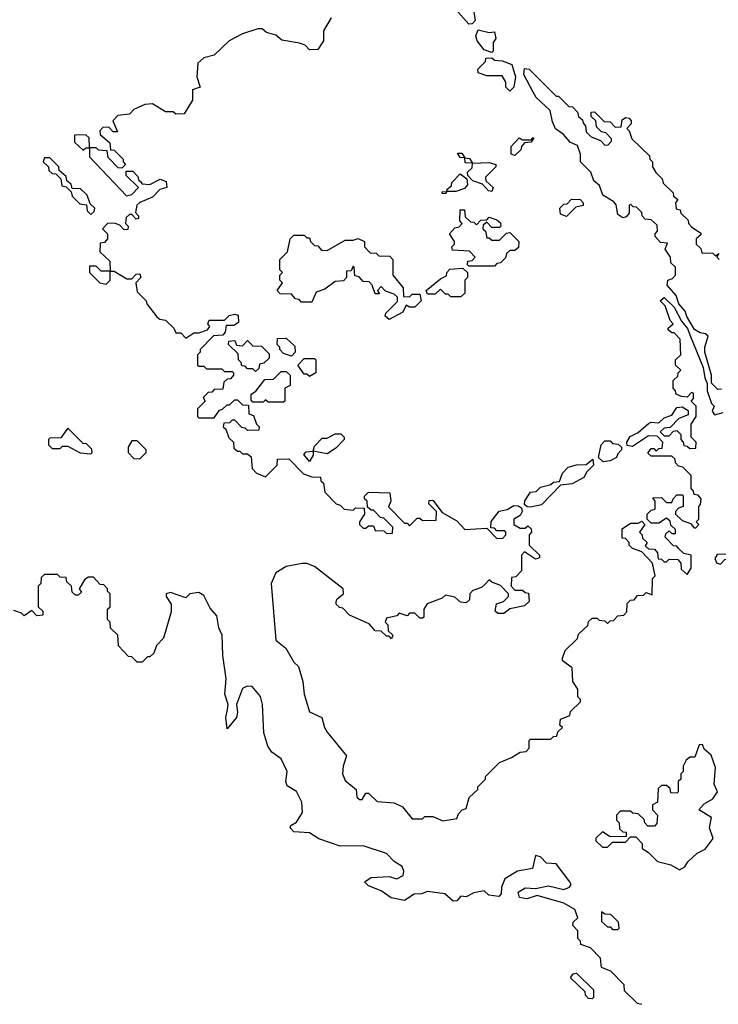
# Model space of a CAD drawing. Extents: x 2737958 to 2903317, y 894217 to 1030017.
# Tile 93 of 123: x 2848808 to 2851526, y 935909 to 939738. Entities that reach past the tile are written whole.
import ezdxf

# ---------------------------------------------------------------- set-up
doc = ezdxf.new("R2010")
doc.units = 0

msp = doc.modelspace()

# ---------------------------------------------------------------- linework, layer by layer
at = {"layer": '0CON05XD'}
for points in [[(2850571.7, 939791.7), (2850580, 939735), (2850568.3, 939721.7), (2850555, 939720), (2850505, 939777.5)], [(2850020, 939745), (2849990, 939695), (2849990, 939655), (2849968.3, 939621.7), (2849935, 939620), (2849918.3, 939638.3), (2849897, 939647), (2849828.3, 939658.3), (2849805, 939677.5), (2849768.3, 939688.3), (2849751.7, 939701.7), (2849735, 939702.5), (2849675, 939682.5), (2849622.5, 939655), (2849565, 939600), (2849525, 939590), (2849501.7, 939568.3), (2849497.5, 939515), (2849510, 939475), (2849480, 939465), (2849480, 939425), (2849448.3, 939371.7), (2849415, 939370), (2849405, 939380), (2849375, 939380), (2849325, 939410), (2849295, 939407.5), (2849251.7, 939388.3), (2849235, 939370), (2849190, 939365), (2849170, 939345), (2849188.3, 939301.7), (2849171.7, 939301.7), (2849155, 939320), (2849131.7, 939318.3), (2849120, 939305), (2849121.7, 939291.7), (2849158.3, 939258.3), (2849161.7, 939231.7), (2849175, 939230), (2849210, 939195), (2849210, 939185), (2849220, 939175), (2849205, 939160), (2849191.7, 939161.7), (2849151.7, 939201.7), (2849148.3, 939228.3), (2849115, 939230), (2849105, 939240), (2849080, 939240), (2849080, 939205), (2849223, 939053), (2849245, 939057.5), (2849270, 939085), (2849221.7, 939131.7), (2849221.7, 939148.3), (2849248.3, 939148.3), (2849268.3, 939128.3), (2849270, 939115), (2849278.3, 939108.3)], [(2850645, 939610), (2850615, 939620), (2850587.5, 939655), (2850582.5, 939675), (2850591.7, 939698.3), (2850635, 939687.5), (2850655, 939690), (2850660, 939665), (2850650.7, 939649.3), (2850650, 939615), (2850645, 939610)], [(2850715, 939460), (2850700, 939475), (2850700, 939495), (2850685, 939520), (2850625, 939520), (2850591.7, 939531.7), (2850590, 939545), (2850620, 939575), (2850621.7, 939588.3), (2850645, 939590), (2850655, 939580), (2850685, 939577.5), (2850723, 939563), (2850737.5, 939515), (2850730, 939475), (2850715, 939460)], [(2851538.3, 938301.7), (2851525, 938300), (2851500, 938325), (2851500, 938355), (2851473.8, 938445), (2851473.8, 938465), (2851487, 938507), (2851476.7, 938516.7), (2851455, 938520), (2851433.6, 938533.6), (2851403.8, 938583.8), (2851397.5, 938605), (2851373, 938633), (2851362.5, 938665), (2851327.5, 938705), (2851330, 938725), (2851348.3, 938731.7), (2851360, 938745), (2851360, 938775), (2851341.7, 938791.7), (2851340, 938815), (2851320, 938845), (2851328.3, 938868.3), (2851301.7, 938871.7), (2851280, 938895), (2851280, 938905), (2851290, 938915), (2851288.3, 938938.3), (2851265, 938960), (2851241.7, 938961.7), (2851230, 938975), (2851228.3, 938988.3), (2851208.3, 939008.3), (2851195, 939010), (2851185, 939020), (2851180, 939015), (2851180, 938985), (2851168.3, 938971.7), (2851155, 938967.5), (2851135, 938980), (2851128.3, 939018.3), (2851120, 939030), (2851077.5, 939055), (2851063.6, 939093.6), (2851041.7, 939111.7), (2851030, 939145), (2850990, 939185), (2850990, 939215), (2850978.3, 939248.3), (2850950.7, 939260.7), (2850923, 939293), (2850893.3, 939313.3), (2850880.7, 939340.7), (2850872.5, 939385), (2850817.5, 939435), (2850806.4, 939456.4), (2850770, 939525), (2850771.7, 939548.3), (2850790, 939545), (2850895, 939440), (2850905, 939440), (2850945, 939400), (2850958.3, 939398.3), (2850978.3, 939378.3), (2850981.7, 939361.7), (2850998.3, 939348.3), (2851000, 939335), (2851010, 939325), (2851011.7, 939301.7), (2851031.7, 939281.7), (2851068.3, 939268.3), (2851085, 939250), (2851098.3, 939251.7), (2851110, 939265), (2851110, 939275), (2851088.3, 939298.3), (2851071.7, 939301.7), (2851051.7, 939321.7), (2851050, 939345), (2851031.7, 939361.7), (2851031.7, 939378.3), (2851045, 939380), (2851081.7, 939341.7), (2851105, 939340), (2851125, 939320), (2851148.3, 939321.7), (2851151.7, 939348.3), (2851165, 939357.5), (2851180, 939355), (2851187.5, 939345), (2851187, 939333), (2851170, 939315), (2851180, 939305), (2851190, 939275), (2851258.3, 939208.3), (2851260, 939195), (2851270, 939185), (2851270, 939165), (2851283, 939143), (2851308.3, 939118.3), (2851311.7, 939101.7), (2851350, 939065), (2851351.7, 939051.7), (2851368.3, 939038.3), (2851360, 939025), (2851361.7, 939001.7), (2851378.3, 938998.3), (2851380, 938985), (2851408.3, 938958.3), (2851410, 938945), (2851421.7, 938931.7), (2851458.3, 938908.3), (2851458.3, 938901.7), (2851440, 938885), (2851440, 938865), (2851458.3, 938848.3), (2851461.7, 938831.7), (2851505, 938830), (2851515, 938820), (2851528.3, 938828.3), (2851520, 938815), (2851530, 938805)], [(2849055, 939230), (2849065, 939240), (2849080, 939240), (2849078.3, 939278.3), (2849065, 939290), (2849021.7, 939288.3), (2849021.7, 939261.7), (2849055, 939230)], [(2850735, 939210), (2850720, 939215), (2850720, 939245), (2850751.7, 939278.3), (2850765, 939270), (2850800, 939270), (2850801.7, 939278.3), (2850808.3, 939278.3), (2850798.3, 939261.7), (2850771.7, 939258.3), (2850760, 939245), (2850758.3, 939231.7), (2850735, 939210)], [(2849085, 938980), (2849098.3, 938991.7), (2849100, 939005), (2849081.7, 939021.7), (2849070, 939055), (2849045, 939080), (2849011.7, 939081.7), (2849008.3, 939098.3), (2848991.7, 939111.7), (2848988.3, 939128.3), (2848961.7, 939151.7), (2848960, 939165), (2848925, 939200), (2848905, 939200), (2848900, 939185), (2848920, 939165), (2848921.7, 939151.7), (2848935, 939140), (2848948.3, 939138.3), (2848968.3, 939118.3), (2848971.7, 939091.7), (2848988.3, 939088.3), (2849008.3, 939068.3), (2849011.7, 939051.7), (2849041.7, 939021.7), (2849068.3, 939018.3), (2849070, 938995), (2849085, 938980)], [(2850645, 939070), (2850631.7, 939071.7), (2850608.3, 939098.3), (2850571.7, 939111.7), (2850551.7, 939131.7), (2850550, 939145), (2850568.3, 939161.7), (2850570, 939180), (2850541.7, 939181.7), (2850540, 939200), (2850521.7, 939201.7), (2850511.7, 939218.3), (2850528.3, 939218.3), (2850540, 939200), (2850558.3, 939198.3), (2850570, 939180), (2850635, 939182.5), (2850660, 939175), (2850660, 939165), (2850620, 939125), (2850621.7, 939111.7), (2850650, 939085), (2850645, 939070)], [(2849278.3, 939108.3), (2849285, 939100), (2849315, 939097.5), (2849355, 939117.5), (2849378.3, 939108.3), (2849380, 939085), (2849353, 939077), (2849325, 939047.5), (2849275, 939027.5), (2849263.6, 939016.4), (2849258.3, 938988.3), (2849270, 938975), (2849270, 938965), (2849261.7, 938961.7), (2849245, 938980), (2849235, 938980), (2849221.7, 938968.3), (2849220, 938945), (2849230, 938935), (2849228.3, 938921.7), (2849215, 938920), (2849198.3, 938938.3), (2849177, 938947), (2849150, 938945), (2849130, 938925), (2849150, 938905), (2849150, 938885), (2849138.3, 938871.7), (2849121.7, 938868.3), (2849120, 938835), (2849158.3, 938798.3), (2849160, 938760), (2849175, 938760), (2849225, 938730), (2849245, 938730), (2849261.7, 938748.3), (2849275, 938750), (2849280, 938735), (2849260, 938715), (2849265, 938680), (2849300, 938645), (2849303, 938633), (2849341.7, 938581.7), (2849353, 938573), (2849375, 938570), (2849408.3, 938538.3), (2849415, 938520), (2849435, 938520), (2849455, 938500), (2849485, 938520), (2849505, 938520), (2849538.3, 938531.7), (2849547.5, 938545), (2849540, 938555), (2849545, 938570), (2849605, 938570), (2849623, 938587), (2849645, 938592.5), (2849658.3, 938588.3), (2849659.3, 938560.7), (2849641.7, 938548.3), (2849611.7, 938548.3), (2849607, 938523), (2849598.3, 938511.7), (2849561.7, 938508.3), (2849510, 938455), (2849510, 938445), (2849500, 938435), (2849500, 938395), (2849505, 938390), (2849525, 938390), (2849535, 938380), (2849595, 938380), (2849605, 938370), (2849635, 938370), (2849640, 938365), (2849640, 938355), (2849628.3, 938341.7), (2849615, 938340), (2849601.7, 938328.3), (2849598.3, 938301.7), (2849565, 938300), (2849555, 938290), (2849541.7, 938288.3), (2849521.7, 938268.3), (2849530, 938255), (2849500, 938225), (2849500, 938195), (2849505, 938190), (2849565, 938190), (2849585, 938220), (2849597, 938223), (2849615, 938240), (2849625, 938240), (2849645, 938260), (2849655, 938260), (2849675, 938240), (2849698.3, 938238.3), (2849700, 938205), (2849718.3, 938198.3), (2849730, 938165), (2849740, 938155), (2849738.3, 938141.7), (2849695, 938140), (2849685, 938150), (2849671.7, 938151.7), (2849645, 938180), (2849635, 938180), (2849625, 938170), (2849601.7, 938168.3), (2849600, 938155), (2849610, 938145), (2849621.7, 938111.7), (2849640, 938095), (2849641.7, 938071.7), (2849655, 938060), (2849665, 938060), (2849675, 938050), (2849695, 938050), (2849708.3, 938038.3), (2849713, 937993), (2849730, 937975), (2849765, 937960), (2849810, 938005), (2849811.7, 938028.3), (2849855, 938030), (2849911.7, 937971.7), (2849945, 937960), (2849978.3, 937958.3), (2849980, 937945), (2849990, 937935), (2849995, 937900), (2850040, 937855), (2850055, 937850), (2850070, 937835), (2850105, 937830), (2850115, 937840), (2850148.3, 937838.3), (2850150, 937815), (2850130, 937785), (2850130, 937775), (2850145, 937760), (2850155, 937760), (2850165, 937770), (2850185, 937770), (2850191.7, 937751.7), (2850225, 937750), (2850235, 937740), (2850258.3, 937741.7), (2850260, 937765), (2850225, 937800), (2850211.7, 937801.7), (2850185, 937830), (2850175, 937830), (2850161.7, 937841.7), (2850160, 937865), (2850150, 937875), (2850150, 937885), (2850165, 937900), (2850248.3, 937898.3), (2850252.5, 937865), (2850243, 937843), (2850305, 937780), (2850315, 937780), (2850325, 937770), (2850355, 937800), (2850365, 937800), (2850375, 937790), (2850428.3, 937791.7), (2850430, 937825), (2850400, 937855), (2850401.7, 937868.3), (2850415, 937870), (2850451.7, 937821.7), (2850509.3, 937789.3), (2850540, 937755), (2850625, 937760), (2850665, 937720), (2850688.3, 937721.7), (2850700, 937735), (2850700, 937745), (2850695, 937750), (2850665, 937750), (2850655, 937760), (2850641.7, 937761.7), (2850643, 937787), (2850673, 937827), (2850705, 937833.3), (2850730.7, 937849.3), (2850747, 937847), (2850760, 937840), (2850762.5, 937825), (2850755, 937810), (2850730, 937795), (2850730, 937775), (2850755, 937760), (2850775, 937760), (2850785, 937770), (2850798.3, 937758.3), (2850800, 937745), (2850790, 937735), (2850790, 937695), (2850830, 937655), (2850830, 937645), (2850815, 937640), (2850771.7, 937668.3), (2850760, 937655), (2850760, 937595), (2850738.3, 937571.7), (2850721.7, 937568.3), (2850720, 937535), (2850735, 937520), (2850765, 937520), (2850775, 937510), (2850788.3, 937508.3), (2850790, 937475), (2850771.7, 937458.3), (2850715, 937447.5), (2850691.7, 937428.3), (2850668.3, 937428.3), (2850658.3, 937438.3), (2850663.3, 937466.7), (2850690, 937475), (2850710, 937495), (2850710, 937505), (2850678.3, 937538.3), (2850645, 937550), (2850635, 937560), (2850618.3, 937541.7), (2850605, 937530), (2850571.7, 937518.3), (2850560, 937505), (2850558.3, 937481.7), (2850545, 937470), (2850523, 937473), (2850501.7, 937491.7), (2850465, 937500), (2850451.7, 937488.3), (2850393, 937467), (2850380, 937445), (2850380, 937415), (2850375, 937410), (2850365, 937410), (2850345, 937430), (2850325, 937430), (2850315, 937420), (2850285, 937430), (2850275, 937420), (2850235, 937410), (2850230, 937395), (2850240, 937385), (2850241.7, 937361.7), (2850260, 937345), (2850255, 937330), (2850245, 937340), (2850235, 937340), (2850215, 937360), (2850191.7, 937361.7), (2850168.3, 937388.3), (2850091.7, 937421.7), (2850065, 937450), (2850051.7, 937451.7), (2850040, 937465), (2850040, 937475), (2850043.6, 937486.4), (2850067.5, 937505), (2850066.2, 937525), (2849955, 937611.2), (2849925, 937623.8), (2849907, 937623), (2849845, 937611.2), (2849805, 937586.7), (2849786.2, 937545), (2849804.2, 937325), (2849843.6, 937293.6), (2849875, 937240), (2849892.5, 937222.5), (2849910, 937165), (2849914.3, 937115), (2849935, 937046.7), (2849984.2, 937024.2), (2849994.2, 936985), (2850005, 936967.5), (2850080, 936875), (2850066.7, 936835), (2850064.4, 936805.6), (2850075, 936778.8), (2850117.5, 936745), (2850120, 936715), (2850130, 936705), (2850140, 936705), (2850155, 936730), (2850165, 936730), (2850198.3, 936698.3), (2850265, 936692.5), (2850297, 936677), (2850335, 936630), (2850375, 936630), (2850385, 936640), (2850415, 936640), (2850455, 936622.5), (2850508.3, 936631.7), (2850515, 936650), (2850530, 936665), (2850545, 936670), (2850557, 936713), (2850590, 936745), (2850590, 936755), (2850620, 936785), (2850620, 936795), (2850675, 936850), (2850721.7, 936868.3), (2850755, 936890), (2850778.3, 936891.7), (2850790, 936905), (2850790, 936935), (2850795, 936940), (2850875, 936940), (2850885, 936950), (2850898.3, 936951.7), (2850901.7, 936968.3), (2850920, 936985), (2850910, 936995), (2850911.7, 937018.3), (2850948.3, 937031.7), (2850951.7, 937048.3), (2850990, 937085), (2850990, 937095), (2850980, 937105), (2850980, 937135), (2850960, 937165), (2850957, 937217), (2850920, 937245), (2850920, 937255), (2850930, 937285), (2850978.3, 937331.7), (2850981.7, 937348.3), (2851018.3, 937381.7), (2851021.7, 937398.3), (2851035, 937410), (2851055, 937410), (2851063, 937403), (2851085, 937400), (2851095, 937390), (2851105, 937400), (2851118.3, 937401.7), (2851135, 937420), (2851158.3, 937421.7), (2851170, 937435), (2851171.7, 937468.3), (2851185, 937480), (2851198.3, 937481.7), (2851211.7, 937498.3), (2851235, 937500), (2851245, 937510), (2851268.3, 937501.7), (2851270, 937565), (2851280, 937575), (2851270, 937625), (2851228.3, 937668.3), (2851191.7, 937681.7), (2851180, 937695), (2851180, 937705), (2851165, 937720), (2851151.7, 937721.7), (2851151.7, 937758.3), (2851185, 937780), (2851215, 937780), (2851228.3, 937788.3), (2851240, 937775), (2851220, 937745), (2851230, 937735), (2851231.7, 937721.7), (2851250, 937705), (2851241.7, 937691.7), (2851255, 937680), (2851278.3, 937678.3), (2851290, 937665), (2851291.7, 937641.7), (2851305, 937640), (2851315, 937630), (2851325, 937630), (2851335, 937640), (2851368.3, 937638.3), (2851380, 937625), (2851381.7, 937601.7), (2851405, 937580), (2851420, 937605), (2851420, 937655), (2851391.7, 937661.7), (2851371.7, 937681.7)], [(2850465, 939060), (2850451.7, 939061.7), (2850451.7, 939068.3), (2850470, 939070), (2850471.7, 939078.3), (2850488.3, 939091.7), (2850490, 939105), (2850521.7, 939138.3), (2850548.3, 939118.3), (2850550, 939095), (2850538.3, 939081.7), (2850505, 939070), (2850470, 939070), (2850465, 939060)], [(2850935, 938972.5), (2850911.7, 938981.7), (2850910, 939005), (2850925, 939020), (2850938.3, 939021.7), (2850955, 939040), (2850988.3, 939038.3), (2851000, 939025), (2851000, 939015), (2850971.7, 939008.3), (2850935, 938972.5)], [(2850655, 938780), (2850555, 938780), (2850550, 938785), (2850551.7, 938798.3), (2850568.3, 938801.7), (2850580, 938815), (2850558.3, 938838.3), (2850491.7, 938841.7), (2850490, 938855), (2850500, 938865), (2850500, 938875), (2850480, 938905), (2850501.7, 938928.3), (2850518.3, 938931.7), (2850530, 938945), (2850520, 938955), (2850521.7, 938998.3), (2850538.3, 938998.3), (2850541.7, 938971.7), (2850561.7, 938951.7), (2850575, 938950), (2850585, 938940), (2850601.7, 938958.3), (2850625, 938960), (2850635, 938970), (2850665, 938960), (2850678.3, 938948.3), (2850680, 938935), (2850675, 938930), (2850645, 938930), (2850625, 938950), (2850611.7, 938938.3), (2850610, 938925), (2850620, 938915), (2850625, 938890), (2850635, 938890), (2850645, 938880), (2850675, 938880), (2850701.7, 938908.3), (2850715, 938910), (2850750, 938875), (2850748.3, 938851.7), (2850735, 938840), (2850715, 938840), (2850701.7, 938828.3), (2850698.3, 938811.7), (2850678.3, 938791.7), (2850665, 938790), (2850655, 938780)], [(2850245, 938572.5), (2850230, 938585), (2850233, 938597), (2850278.3, 938641.7), (2850278.3, 938658.3), (2850265, 938670), (2850231.7, 938681.7), (2850215, 938700), (2850200, 938685), (2850208.3, 938671.7), (2850191.7, 938671.7), (2850180, 938705), (2850168.3, 938718.3), (2850145, 938720), (2850128.3, 938738.3), (2850111.7, 938741.7), (2850110, 938775), (2850105, 938780), (2850098.3, 938761.7), (2850080, 938760), (2850080, 938735), (2850068.3, 938721.7), (2850035, 938720), (2849995, 938690), (2849961.7, 938678.3), (2849945, 938640), (2849905, 938640), (2849895, 938650), (2849881.7, 938651.7), (2849865, 938670), (2849821.7, 938671.7), (2849810, 938685), (2849830, 938715), (2849820, 938725), (2849820, 938745), (2849830, 938755), (2849820, 938765), (2849820, 938805), (2849850, 938835), (2849860, 938885), (2849875, 938900), (2849915, 938900), (2849925, 938890), (2849935, 938890), (2849940, 938875), (2849955, 938860), (2849968.3, 938858.3), (2849981.7, 938841.7), (2850005, 938840), (2850075, 938880), (2850105, 938880), (2850125, 938887.5), (2850150, 938875), (2850150, 938855), (2850171.7, 938831.7), (2850195, 938830), (2850205, 938820), (2850248.3, 938818.3), (2850260, 938805), (2850260, 938745), (2850300, 938695), (2850301.7, 938661.7), (2850325, 938660), (2850335, 938670), (2850365, 938670), (2850370, 938645), (2850345, 938620), (2850325, 938620), (2850311.7, 938628.3), (2850299.3, 938600.7), (2850245, 938572.5)], [(2849145, 938710), (2849160, 938725), (2849160, 938760), (2849125, 938760), (2849105, 938780), (2849080, 938780), (2849080, 938755), (2849120, 938715), (2849145, 938710)], [(2850525, 938660), (2850485, 938660), (2850475, 938670), (2850465, 938670), (2850445, 938690), (2850425, 938670), (2850395, 938670), (2850390, 938685), (2850445, 938730), (2850468.3, 938741.7), (2850470, 938755), (2850481.7, 938768.3), (2850531.7, 938771.7), (2850550, 938755), (2850550, 938735), (2850540, 938725), (2850540, 938675), (2850525, 938660)], [(2851371.7, 937681.7), (2851365, 937690), (2851351.7, 937691.7), (2851320, 937725), (2851321.7, 937738.3), (2851335, 937750), (2851345, 937740), (2851360, 937740), (2851360, 937755), (2851341.7, 937771.7), (2851338.3, 937788.3), (2851325, 937800), (2851295, 937780), (2851265, 937780), (2851250, 937795), (2851250, 937815), (2851265, 937830), (2851280, 937835), (2851280, 937865), (2851271.7, 937878.3), (2851305, 937880), (2851325, 937860), (2851345, 937860), (2851350, 937875), (2851365, 937890), (2851385, 937890), (2851390, 937885), (2851390, 937845), (2851371.7, 937838.3), (2851360, 937825), (2851360, 937815), (2851385, 937790), (2851418.3, 937778.3), (2851431.7, 937761.7), (2851438.3, 937761.7), (2851450, 937775), (2851440, 937785), (2851450, 937795), (2851450, 937845), (2851457, 937853), (2851460, 937875), (2851448.3, 937888.3), (2851431.7, 937891.7), (2851430, 937905), (2851420, 937915), (2851420, 937965), (2851388.3, 937998.3), (2851371.7, 938001.7), (2851360, 938015), (2851358.3, 938028.3), (2851345, 938040), (2851265, 938040), (2851251.7, 938051.7), (2851265, 938070), (2851275, 938070), (2851285, 938060), (2851295, 938070), (2851308.3, 938071.7), (2851310, 938095), (2851288.3, 938118.3), (2851255, 938120), (2851191.7, 938078.3), (2851171.7, 938081.7), (2851170, 938095), (2851183.6, 938116.4), (2851215, 938132.5), (2851255, 938167.5), (2851265, 938172.5), (2851295, 938170), (2851315, 938190), (2851345, 938200), (2851365, 938230), (2851385, 938232.5), (2851408.3, 938218.3), (2851408.3, 938201.7), (2851373, 938187), (2851338.3, 938151.7), (2851315, 938150), (2851300, 938135), (2851315, 938120), (2851335, 938120), (2851351.7, 938138.3), (2851365, 938140), (2851380, 938125), (2851380, 938105), (2851390, 938095), (2851391.7, 938081.7), (2851405, 938080), (2851415, 938070), (2851438.3, 938071.7), (2851440, 938095), (2851420, 938115), (2851420, 938165), (2851440, 938195), (2851440, 938235), (2851420, 938255), (2851430, 938265), (2851430, 938285), (2851421.7, 938288.3), (2851405, 938270), (2851383, 938273), (2851361.7, 938281.7), (2851360, 938295), (2851350, 938305), (2851350, 938335), (2851368.3, 938351.7), (2851370, 938365), (2851380, 938375), (2851360, 938395), (2851360, 938415), (2851380, 938435), (2851377.5, 938495), (2851355, 938520), (2851345, 938520), (2851331.7, 938531.7), (2851331.7, 938538.3), (2851350, 938555), (2851338.3, 938568.3), (2851320, 938625), (2851300, 938645), (2851315, 938657.5), (2851355, 938620), (2851382.5, 938565), (2851406.7, 938536.7), (2851415, 938512.5), (2851467.5, 938385), (2851473.3, 938345), (2851483, 938323), (2851483.3, 938295), (2851500, 938245), (2851510, 938235), (2851502.5, 938215), (2851511.7, 938201.7), (2851545, 938210)], [(2849725, 938370), (2849715, 938380), (2849695, 938380), (2849685, 938390), (2849671.7, 938391.7), (2849670, 938405), (2849660, 938415), (2849658.3, 938438.3), (2849620, 938475), (2849621.7, 938488.3), (2849645, 938490), (2849651.7, 938471.7), (2849675, 938470), (2849695, 938490), (2849715, 938470), (2849748.3, 938468.3), (2849778.3, 938438.3), (2849778.3, 938421.7), (2849758.3, 938401.7), (2849741.7, 938398.3), (2849738.3, 938381.7), (2849725, 938370)], [(2849865, 938430), (2849835, 938440), (2849820, 938455), (2849820, 938465), (2849810, 938475), (2849811.7, 938498.3), (2849845, 938500), (2849878.3, 938468.3), (2849880, 938445), (2849865, 938430)], [(2849935, 938350), (2849925, 938360), (2849915, 938360), (2849890, 938395), (2849915, 938420), (2849955, 938420), (2849960, 938415), (2849960, 938365), (2849935, 938350)], [(2849835, 938250), (2849775, 938250), (2849765, 938260), (2849755, 938250), (2849715, 938250), (2849708.3, 938258.3), (2849708.3, 938281.7), (2849726.4, 938293.6), (2849761.7, 938338.3), (2849795, 938340), (2849825, 938370), (2849845, 938370), (2849860, 938355), (2849860, 938315), (2849840, 938305), (2849840, 938255), (2849835, 938250)], [(2849085, 938050), (2849090, 938055), (2849088.3, 938068.3), (2849068.3, 938088.3), (2849055, 938090), (2848995, 938150), (2848968.3, 938111.7), (2848925, 938110), (2848920, 938105), (2848920, 938085), (2848935, 938070), (2848965, 938070), (2848975, 938080), (2848995, 938080), (2849043, 938053), (2849085, 938050)], [(2849935, 938020), (2849913, 938047), (2849923, 938057), (2849950, 938060), (2849955, 938080), (2849985, 938110), (2850005, 938110), (2850035, 938127.5), (2850057, 938127), (2850070, 938115), (2850070, 938105), (2850038.3, 938071.7), (2850005, 938050), (2849950, 938060), (2849950, 938045), (2849935, 938020)], [(2849275, 938030), (2849300, 938055), (2849300, 938065), (2849265, 938100), (2849245, 938100), (2849230, 938075), (2849230, 938055), (2849251.7, 938031.7), (2849275, 938030)], [(2851078.3, 938018.3), (2851060, 938035), (2851070, 938085), (2851085, 938100), (2851105, 938100), (2851115, 938090), (2851137, 938087), (2851150, 938075), (2851150, 938065), (2851135, 938050), (2851130, 938035), (2851105, 938022.5), (2851078.3, 938018.3)], [(2850795, 937842.5), (2850783, 937843), (2850772.5, 937852.5), (2850773, 937867), (2850795, 937900), (2850817, 937903), (2850835, 937920), (2850875, 937930), (2850885, 937940), (2850908.3, 937941.7), (2850920, 937975), (2850941.7, 937998.3), (2850975, 938007.5), (2851011.7, 938008.3), (2851038.3, 938028.3), (2851040, 938005), (2851015, 937980), (2851003, 937957), (2850957, 937933), (2850911.7, 937928.3), (2850838.3, 937851.7), (2850795, 937842.5)], [(2851535, 937620), (2851551.7, 937638.3), (2851575, 937640), (2851585, 937650), (2851598.3, 937651.7), (2851598.3, 937658.3), (2851585, 937670), (2851575, 937660), (2851521.7, 937658.3), (2851513, 937643), (2851520, 937625), (2851535, 937620)], [(2851228.3, 935908.3), (2851211.7, 935911.7), (2851161.7, 935961.7), (2851160, 935985), (2851108.3, 936038.3), (2851071.7, 936051.7), (2851068.3, 936088.3), (2851028.3, 936128.3), (2850991.7, 936141.7), (2850990, 936155), (2850980, 936165), (2850980, 936195), (2850960, 936215), (2850961.7, 936228.3), (2850980, 936245), (2850968.3, 936278.3), (2850925, 936302.5), (2850821.7, 936331.7), (2850780.7, 936319.3), (2850752.5, 936325), (2850747.5, 936345), (2850775, 936362.5), (2850815, 936360), (2850865, 936370), (2850925, 936356.2), (2850947.5, 936365), (2850953.3, 936375), (2850948, 936385), (2850895, 936455.8), (2850857.5, 936457.5), (2850835, 936482.5), (2850815, 936487.5), (2850803, 936437), (2850745, 936427.5), (2850695, 936397.5), (2850682.5, 936365), (2850681.7, 936338.3), (2850671.7, 936328.3), (2850633.8, 936333.8), (2850615, 936350), (2850575, 936342.5), (2850545, 936327.5), (2850525, 936330), (2850508.3, 936311.7), (2850495, 936310), (2850461.7, 936338.3), (2850395, 936347.5), (2850371.7, 936338.3), (2850343, 936337), (2850305, 936312.5), (2850253, 936323), (2850215, 936350), (2850165, 936370), (2850150, 936385), (2850175, 936402.5), (2850245, 936406.2), (2850275, 936397.5), (2850300, 936410), (2850302.5, 936427.5), (2850296.2, 936445), (2850264.4, 936464.4), (2850235, 936495.8), (2850145, 936525.6), (2850055, 936524.2), (2849972.5, 936552.5), (2849935, 936575.8), (2849875, 936580), (2849860, 936595), (2849862.5, 936605), (2849885, 936617.5), (2849908, 936655), (2849905.6, 936695), (2849885, 936736.7), (2849848.3, 936758.3), (2849843.8, 936775), (2849848.6, 936815), (2849825, 936863.3), (2849789.1, 936889.1), (2849773.3, 936913.3), (2849758.5, 936965), (2849752.2, 937075), (2849745, 937106.2), (2849712.5, 937145), (2849693.4, 937146.6), (2849675, 937136.7), (2849651.2, 937075), (2849656, 937045), (2849652, 937025), (2849615, 936980), (2849610, 937025), (2849616.2, 937055), (2849618.8, 937075), (2849606.2, 937115), (2849612, 937175), (2849598.6, 937265), (2849595.8, 937344.2), (2849583, 937373), (2849575, 937420), (2849549.3, 937449.3), (2849525, 937498.8), (2849505, 937510), (2849470, 937505), (2849455, 937490), (2849395, 937510), (2849377.5, 937505), (2849377.5, 937495), (2849397.5, 937465), (2849397.5, 937435), (2849367, 937333), (2849340, 937305), (2849330, 937275), (2849315, 937260), (2849305, 937260), (2849285, 937240), (2849265, 937240), (2849245, 937260), (2849231.7, 937261.7), (2849193, 937303), (2849190, 937345), (2849161.7, 937371.7), (2849160, 937395), (2849150, 937405), (2849150, 937445), (2849160, 937455), (2849160, 937505), (2849150, 937515), (2849150, 937525), (2849135, 937540), (2849121.7, 937541.7), (2849095, 937570), (2849075, 937570), (2849060, 937560), (2849040, 937525), (2849048.3, 937511.7), (2849035, 937500), (2849025, 937500), (2849011.7, 937511.7), (2849010, 937535), (2848991.7, 937551.7), (2848988.3, 937568.3), (2848965, 937570), (2848955, 937580), (2848905, 937580), (2848891.7, 937568.3), (2848890, 937545), (2848880, 937535), (2848880, 937455), (2848898.3, 937438.3), (2848898.3, 937421.7), (2848875, 937420), (2848855, 937440), (2848825, 937420), (2848815, 937430), (2848785, 937440)], [(2851375, 936432.5), (2851396.4, 936443.6), (2851407, 936463), (2851443.6, 936496.4), (2851475, 936512.5), (2851506.1, 936553.9), (2851492.5, 936595), (2851500, 936635), (2851450, 936665), (2851470.7, 936689.3), (2851505, 936707.5), (2851522.5, 936735), (2851510, 936765), (2851515, 936830), (2851498.3, 936878.3), (2851471.7, 936901.7), (2851465, 936920), (2851451.7, 936918.3), (2851435, 936870), (2851415, 936870), (2851401.7, 936858.3), (2851390, 936835), (2851390, 936815), (2851380, 936805), (2851380, 936785), (2851370, 936775), (2851370, 936735), (2851365, 936730), (2851341.7, 936731.7), (2851338.3, 936748.3), (2851325, 936760), (2851305, 936760), (2851291.7, 936748.3), (2851290, 936695), (2851270, 936685), (2851270, 936665), (2851290, 936645), (2851287.5, 936612.5), (2851278.3, 936601.7), (2851251.7, 936601.7), (2851240, 936615), (2851238.3, 936628.3), (2851215, 936650), (2851193, 936653), (2851185, 936660), (2851145, 936660), (2851130, 936645), (2851130, 936625), (2851140, 936615), (2851141.7, 936591.7), (2851155, 936580), (2851168.3, 936578.3), (2851168.3, 936561.7), (2851105, 936560), (2851075, 936580), (2851050, 936555), (2851050, 936545), (2851075, 936520), (2851095, 936520), (2851115, 936540), (2851165, 936540), (2851185, 936560), (2851205, 936560), (2851230, 936535), (2851230, 936515), (2851255, 936500), (2851290, 936465), (2851341.7, 936451.7), (2851375, 936432.5)], [(2851135, 936200), (2851140, 936205), (2851138.3, 936228.3), (2851108.3, 936258.3), (2851085, 936260), (2851071.7, 936268.3), (2851071.7, 936231.7), (2851095, 936210), (2851105, 936210), (2851115, 936200), (2851135, 936200)], [(2851035, 935930), (2851021.7, 935931.7), (2851010, 935945), (2851008.3, 935958.3), (2850951.7, 936011.7), (2850961.7, 936028.3), (2850975, 936030), (2851040, 935965), (2851040, 935935), (2851035, 935930)]]:
    msp.add_lwpolyline(points, dxfattribs=at)

doc.saveas('drawing.dxf')
